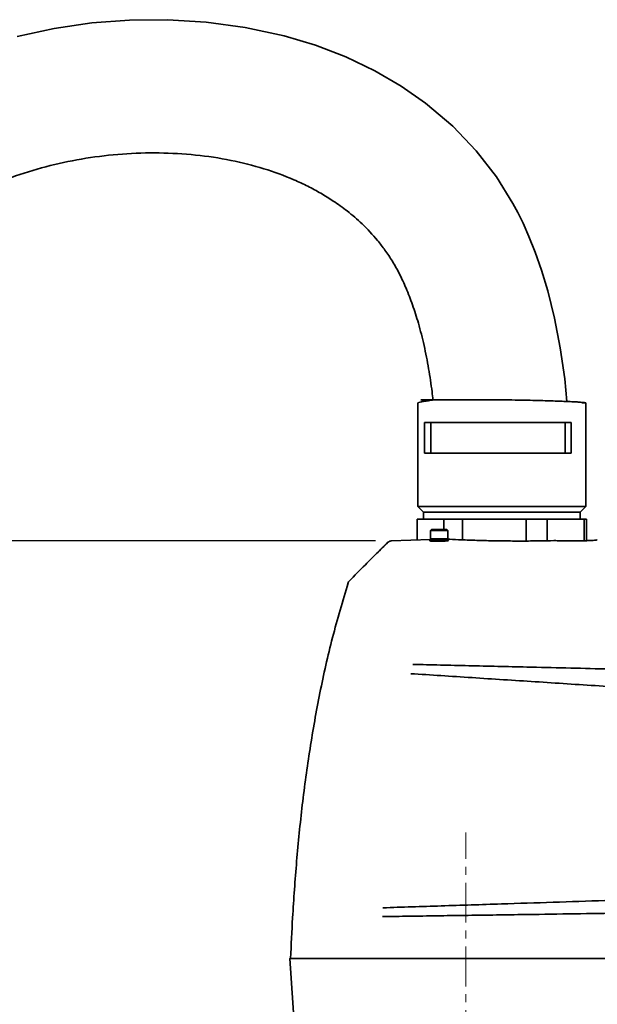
# Model space of a CAD drawing. Header units: millimetres. Extents: x -16 to 4241, y 0 to 4344.
# Tile 16 of 19: x 1657 to 1842, y 2801 to 3115. Entities that reach past the tile are written whole.
import ezdxf

# ---------------------------------------------------------------- set-up
doc = ezdxf.new("R2010")
doc.units = ezdxf.units.MM
doc.header["$PDSIZE"] = -1
doc.linetypes.add('CENTER', pattern=[10.16, 6.35, -1.27, 1.27, -1.27])
doc.linetypes.add('CENTERX2', pattern=[20.32, 12.7, -2.54, 2.54, -2.54])
doc.layers.add('中心线层', color=4, linetype='CENTER')
doc.dimstyles.new('1比1', dxfattribs={"dimscale": 8, "dimtxt": 2.5, "dimasz": 2, "dimexe": 1.5, "dimexo": 0.625, "dimtad": 1, "dimtoh": 1, "dimdec": 1, "dimtxsty": 'Standard', "dimcen": 2.5, "dimclrd": 1, "dimclre": 1, "dimadec": 0, "dimazin": 0, "dimtfac": 1, "dimtdec": 1, "dimtmove": 0, "dimatfit": 3, "dimfxl": 1, "dimarcsym": 0})

# ---------------------------------------------------------------- blocks, each defined once
blk = doc.blocks.new('*D117')
at = {"color": 1, "lineweight": -2, "transparency": 16777216}
for p, q in [((1770.88, 2948.86), (1210.68, 2948.86)), ((1222.68, 2547.44), (1222.68, 2932.86)), ((1537.05, 2531.44), (1210.68, 2531.44))]:
    blk.add_line(p, q, dxfattribs=at)
at = {"color": 1, "transparency": 16777216}
for points in [[(1220.01, 2932.86), (1225.34, 2932.86), (1222.68, 2948.86)], [(1220.01, 2547.44), (1225.34, 2547.44), (1222.68, 2531.44)]]:
    blk.add_solid(points, dxfattribs=at)
at = {"layer": 'Defpoints', "color": 0, "transparency": 16777216}
for p in [(1222.68, 2948.86), (1775.88, 2948.86), (1542.05, 2531.44)]:
    blk.add_point(p, dxfattribs=at)
at = {"color": 0, "transparency": 16777216, "insert": (1206.01, 2740.15), "char_height": 20, "attachment_point": 5, "rotation": 90}
blk.add_mtext('417,4', dxfattribs=at)

msp = doc.modelspace()

# ---------------------------------------------------------------- linework, layer by layer
at = {"color": 7, "linetype": 'Continuous', "lineweight": 35}
for p, q in [((1790.67, 2993.81), (1788.03, 2993.81)), ((1791.32, 2993.81), (1790.67, 2993.81)), ((1799.09, 2993.81), (1798.18, 2993.81)), ((1784.58, 2992.89), (1784.45, 2992.81)), ((1784.45, 2992.81), (1784.45, 2959.81)), ((1837.95, 2992.81), (1836.76, 2992.81)), ((1837.95, 2959.81), (1837.95, 2992.81)), ((1786.58, 2986.61), (1805.62, 2986.61)), ((1786.58, 2976.81), (1786.58, 2986.61)), ((1788.58, 2976.81), (1788.58, 2986.61)), ((1805.62, 2986.61), (1833.35, 2986.61)), ((1831.35, 2986.61), (1831.35, 2976.81)), ((1833.35, 2986.61), (1833.35, 2976.81)), ((1805.62, 2976.81), (1786.58, 2976.81)), ((1833.35, 2976.81), (1805.62, 2976.81)), ((1784.45, 2959.81), (1786.2, 2958.06)), ((1837.36, 2959.81), (1784.45, 2959.81)), ((1836.2, 2958.06), (1837.95, 2959.81)), ((1837.95, 2959.81), (1837.36, 2959.81)), ((1784.2, 2955.81), (1784.2, 2949.16)), ((1784.22, 2955.81), (1784.2, 2955.81)), ((1784.22, 2949.16), (1784.22, 2955.81)), ((1788.44, 2955.81), (1784.22, 2955.81)), ((1786.2, 2958.06), (1786.2, 2955.81)), ((1836.2, 2958.06), (1786.2, 2958.06)), ((1792.66, 2955.81), (1788.44, 2955.81)), ((1792.66, 2952.51), (1792.66, 2955.81)), ((1798.63, 2955.81), (1792.66, 2955.81)), ((1798.63, 2949.2), (1798.63, 2955.81)), ((1808.78, 2955.81), (1798.63, 2955.81)), ((1818.93, 2955.81), (1808.78, 2955.81)), ((1818.93, 2948.83), (1818.93, 2955.81)), ((1825.61, 2955.81), (1818.93, 2955.81)), ((1825.61, 2948.91), (1825.61, 2955.81)), ((1831.54, 2955.81), (1825.61, 2955.81)), ((1837.47, 2955.81), (1831.54, 2955.81)), ((1836.2, 2955.81), (1836.2, 2958.06)), ((1837.47, 2948.92), (1837.47, 2955.81)), ((1838.2, 2955.81), (1837.47, 2955.81)), ((1838.2, 2948.94), (1838.2, 2955.81)), ((1788.79, 2952.51), (1788.49, 2952.21)), ((1788.79, 2952.51), (1793.69, 2952.51)), ((1793.99, 2952.21), (1793.69, 2952.51)), ((1788.49, 2949.32), (1775.88, 2948.86)), ((1788.49, 2952.21), (1788.49, 2949.51)), ((1793.99, 2952.21), (1788.49, 2952.21)), ((1788.49, 2949.51), (1788.49, 2949.06)), ((1793.99, 2949.51), (1788.49, 2949.51)), ((1788.49, 2949.51), (1793.2, 2949.51)), ((1793.2, 2949.51), (1793.99, 2949.51)), ((1793.99, 2949.51), (1793.99, 2952.21)), ((1793.99, 2949.06), (1793.99, 2949.51)), ((1794.32, 2949.39), (1793.99, 2949.38)), ((1774.89, 2948.42), (1770.48, 2944.1)), ((1774.88, 2948.43), (1774.88, 2948.42)), ((1788.49, 2949.06), (1793.2, 2949.06)), ((1789.74, 2949.06), (1789.74, 2948.77)), ((1789.9, 2948.77), (1792.5, 2948.8)), ((1792.74, 2948.81), (1792.74, 2949.06)), ((1793.2, 2949.06), (1793.99, 2949.06)), ((1828.1, 2948.95), (1828.1, 2948.95)), ((1829.22, 2948.92), (1829.22, 2948.92)), ((1841.46, 2949.17), (1841.46, 2949.17)), ((1770.48, 2944.11), (1770.48, 2944.1)), ((1743.61, 2815.84), (1746.24, 2776.13)), ((1743.61, 2815.84), (1746.24, 2776.13))]:
    msp.add_line(p, q, dxfattribs=at)
at = {"color": 7, "linetype": 'Continuous', "lineweight": 35, "flags": 128}
msp.add_lwpolyline([(1831.92, 2993.29), (1831.26, 3000.5), (1829.85, 3010.36), (1828.01, 3019.83), (1825.83, 3028.56), (1823.86, 3035.1), (1821.84, 3040.89), (1819.84, 3045.9), (1817.97, 3050.09), (1816.3, 3053.47), (1814.76, 3056.35), (1809.46, 3064.87), (1803.06, 3073.15), (1795.55, 3081.03), (1786.88, 3088.37), (1779.13, 3093.78), (1770.66, 3098.69), (1761.5, 3103.06), (1751.74, 3106.81), (1741.82, 3109.79), (1729.35, 3112.51), (1716.9, 3114.2), (1704.59, 3114.95), (1692.46, 3114.83), (1680.44, 3113.9), (1668.48, 3112.16), (1656.66, 3109.62)], dxfattribs=at)
at = {"color": 7, "linetype": 'Continuous', "lineweight": 35}
for points, knots in [([(1591.55, 2958.31), (1591.58, 2960.79), (1591.64, 2965.66), (1592.08, 2972.82), (1592.76, 2979.65), (1593.67, 2986.11), (1595.01, 2993.39), (1596.88, 3001.21), (1599.4, 3009.29), (1602.11, 3016.24), (1604.85, 3022.11), (1607.56, 3027.09), (1610.27, 3031.46), (1613.12, 3035.5), (1616.2, 3039.35), (1620.09, 3043.61), (1625.03, 3048.2), (1631.26, 3052.91), (1638.15, 3057.19), (1646.44, 3061.43), (1656.13, 3065.33), (1667.18, 3068.61), (1678.58, 3070.94), (1690.19, 3072.3), (1701.9, 3072.66), (1713.49, 3072.01), (1724.68, 3070.33), (1735.19, 3067.69), (1743.32, 3064.72), (1749.31, 3061.94), (1753.5, 3059.68), (1757.7, 3057.08), (1762.15, 3053.88), (1766.93, 3049.76), (1770.91, 3045.5), (1774.04, 3041.45), (1776.39, 3037.91), (1778.66, 3033.87), (1780.8, 3029.23), (1782.83, 3023.97), (1784.75, 3017.88), (1786.48, 3011.09), (1787.92, 3003.78), (1788.78, 2997.98), (1789.15, 2994.66), (1789.24, 2993.81)], [0, 0, 0, 0, 0.0237946, 0.0467369, 0.0686978, 0.0895838, 0.109332, 0.1396296, 0.1666322, 0.1903961, 0.2110573, 0.2287577, 0.2446452, 0.2604061, 0.2761197, 0.2918549, 0.3157039, 0.3406317, 0.3666543, 0.3933757, 0.4297781, 0.4666721, 0.5037365, 0.5411809, 0.5787031, 0.6159114, 0.6523359, 0.6870011, 0.7196383, 0.7351976, 0.7502536, 0.7652001, 0.7825678, 0.8027283, 0.8256788, 0.8383048, 0.8518059, 0.866355, 0.8826472, 0.9007553, 0.9204222, 0.9438245, 0.9679572, 0.9918189, 1, 1, 1, 1]), ([(1789.14, 2993.75), (1789.14, 2993.75), (1789.14, 2993.75), (1789.15, 2993.75), (1789.14, 2993.74), (1789.14, 2993.74), (1789.14, 2993.74), (1789.13, 2993.73), (1789.13, 2993.73), (1789.12, 2993.73), (1789.11, 2993.73), (1789.09, 2993.72), (1789.06, 2993.71), (1788.93, 2993.69), (1788.49, 2993.63), (1787.67, 2993.53), (1786.55, 2993.38), (1785.42, 2993.2), (1784.98, 2993.08), (1784.75, 2993.01)], [0, 0, 0, 0, 0.000887, 0.004556, 0.005856, 0.006876, 0.007319, 0.007745, 0.008179, 0.008645, 0.009736, 0.011119, 0.014905, 0.020148, 0.055815, 0.19335, 0.407586, 0.682697, 1, 1, 1, 1]), ([(1788.03, 2993.81), (1787.56, 2993.81), (1786.6, 2993.81), (1785.75, 2993.81), (1785.37, 2993.81), (1785.54, 2993.81), (1786.28, 2993.81), (1787.15, 2993.81), (1787.9, 2993.81), (1788.07, 2993.81)], [0, 0, 0, 0, 0.152927, 0.310358, 0.470855, 0.632801, 0.794487, 0.954221, 1, 1, 1, 1]), ([(1798.18, 2993.81), (1797.36, 2993.81), (1795.7, 2993.81), (1793.38, 2993.81), (1792.01, 2993.81), (1791.32, 2993.81)], [0, 0, 0, 0, 0.317903, 0.651431, 1, 1, 1, 1]), ([(1808.71, 2993.81), (1807.68, 2993.81), (1805.55, 2993.81), (1802.29, 2993.81), (1800.18, 2993.81), (1799.09, 2993.81)], [0, 0, 0, 0, 0.306258, 0.63984, 1, 1, 1, 1]), ([(1836.7, 2993.02), (1836.45, 2993.04), (1835.86, 2993.09), (1834.45, 2993.18), (1832.63, 2993.27), (1830.53, 2993.35), (1828.27, 2993.44), (1825.66, 2993.52), (1822.74, 2993.61), (1819.57, 2993.68), (1816.12, 2993.75), (1812.49, 2993.8), (1809.91, 2993.8), (1808.71, 2993.81)], [0, 0, 0, 0, 0.067662, 0.161468, 0.252685, 0.34072, 0.425109, 0.505522, 0.606178, 0.699238, 0.784802, 0.899715, 1, 1, 1, 1]), ([(1837.95, 2992.81), (1837.9, 2992.84), (1837.8, 2992.9), (1837.32, 2992.97), (1836.81, 2993.01), (1836.7, 2993.02)], [0, 0, 0, 0, 0.437371, 0.873649, 1, 1, 1, 1]), ([(1794.59, 2949.38), (1794.54, 2949.38), (1794.46, 2949.39), (1794.36, 2949.39), (1794.32, 2949.39)], [0, 0, 0, 0, 0.5835993, 1, 1, 1, 1]), ([(1827.83, 2948.95), (1826.34, 2948.92), (1823.38, 2948.86), (1818.46, 2948.82), (1813.37, 2948.83), (1808.21, 2948.9), (1803.15, 2949.03), (1798.54, 2949.19), (1795.83, 2949.32), (1794.59, 2949.38)], [0, 0, 0, 0, 0.146219, 0.292436, 0.438643, 0.58485, 0.730966, 0.877085, 1, 1, 1, 1]), ([(1774.9, 2948.41), (1773.69, 2947.23), (1771.27, 2944.87), (1767.13, 2940.75), (1764.22, 2937.8), (1762.5, 2936.05)], [0, 0, 0, 0, 0.289664, 0.579288, 1, 1, 1, 1]), ([(1775.88, 2948.86), (1775.71, 2948.83), (1775.37, 2948.77), (1775.05, 2948.56), (1774.91, 2948.42), (1774.9, 2948.41)], [0, 0, 0, 0, 0.464302, 0.936275, 1, 1, 1, 1]), ([(1788.88, 2949.06), (1788.87, 2949.06), (1788.69, 2949.05), (1788.44, 2949.01), (1788.21, 2948.95), (1788.18, 2948.89), (1788.35, 2948.84), (1788.69, 2948.8), (1789.16, 2948.77), (1789.6, 2948.76), (1789.84, 2948.77), (1789.9, 2948.77)], [0, 0, 0, 0, 0.008584, 0.143641, 0.279366, 0.41563, 0.55204, 0.688116, 0.823527, 0.958258, 1, 1, 1, 1]), ([(1792.5, 2948.8), (1792.69, 2948.81), (1793.08, 2948.82), (1793.58, 2948.85), (1793.97, 2948.9), (1794.2, 2948.95), (1794.22, 2949.01), (1794.13, 2949.05), (1794, 2949.06), (1793.99, 2949.06)], [0, 0, 0, 0, 0.162093, 0.324169, 0.486702, 0.650001, 0.813881, 0.977917, 1, 1, 1, 1]), ([(1828.1, 2948.95), (1828.04, 2948.95), (1827.94, 2948.95), (1827.86, 2948.95), (1827.83, 2948.95)], [0, 0, 0, 0, 0.583631, 1, 1, 1, 1]), ([(1829.22, 2948.92), (1828.95, 2948.93), (1828.58, 2948.94), (1828.21, 2948.95), (1828.1, 2948.95)], [0, 0, 0, 0, 0.699997, 1, 1, 1, 1]), ([(1841.58, 2949.18), (1841.53, 2949.17), (1841.36, 2949.13), (1840.82, 2949.07), (1839.86, 2949), (1838.58, 2948.95), (1837.05, 2948.9), (1835.29, 2948.87), (1833.37, 2948.86), (1831.32, 2948.88), (1829.92, 2948.91), (1829.22, 2948.92)], [0, 0, 0, 0, 0.053406, 0.171937, 0.290467, 0.408787, 0.527106, 0.645344, 0.763581, 0.88179, 1, 1, 1, 1]), ([(1841.58, 2949.18), (1841.58, 2949.18), (1841.58, 2949.18), (1841.58, 2949.18), (1841.58, 2949.18), (1841.58, 2949.18), (1841.58, 2949.18), (1841.58, 2949.18), (1841.58, 2949.18)], [0, 0, 0, 0, 0.716891, 0.905838, 0.961758, 0.98224, 0.991308, 1, 1, 1, 1]), ([(1762.16, 2935.46), (1760.45, 2929.68), (1757.02, 2918.11), (1753.08, 2900.46), (1749.91, 2882.66), (1747.48, 2864.76), (1745.69, 2846.79), (1744.52, 2830.48), (1744.04, 2820.15), (1743.83, 2815.84)], [0, 0, 0, 0, 0.149014, 0.298043, 0.446903, 0.595775, 0.744513, 0.893259, 1, 1, 1, 1]), ([(1762.5, 2936.05), (1762.44, 2935.98), (1762.29, 2935.81), (1762.21, 2935.59), (1762.16, 2935.46)], [0, 0, 0, 0, 0.389206, 1, 1, 1, 1]), ([(1782.79, 2909.52), (1785.71, 2909.45), (1791.54, 2909.31), (1800.65, 2909.1), (1809.86, 2908.89), (1820.19, 2908.64), (1831.61, 2908.39), (1844.1, 2908.06), (1855.57, 2907.9), (1865.99, 2907.27), (1875.33, 2906.09), (1884.57, 2904.24), (1893.65, 2901.58), (1902.48, 2898.09), (1911, 2893.82), (1919.23, 2888.96), (1924.57, 2885.46), (1927.24, 2883.71)], [0, 0, 0, 0, 0.062368, 0.124646, 0.186874, 0.249068, 0.331964, 0.414849, 0.497731, 0.559899, 0.622118, 0.684453, 0.74698, 0.809788, 0.872924, 0.936355, 1, 1, 1, 1]), ([(1782.19, 2906.56), (1785.36, 2906.35), (1791.72, 2905.94), (1801.67, 2905.29), (1811.72, 2904.64), (1821.86, 2903.99), (1832.04, 2903.33), (1842.25, 2902.66), (1852.03, 2902.03), (1861.4, 2901.41), (1870.28, 2899.96), (1879.03, 2897.73), (1887.56, 2894.68), (1895.83, 2890.88), (1903.83, 2886.48), (1911.63, 2881.68), (1916.73, 2878.31), (1919.28, 2876.62)], [0, 0, 0, 0, 0.07122, 0.142338, 0.213396, 0.284422, 0.35543, 0.426427, 0.497424, 0.559547, 0.621749, 0.684124, 0.746758, 0.809695, 0.872928, 0.936391, 1, 1, 1, 1]), ([(1948.87, 2837.71), (1945.83, 2837.6), (1939.76, 2837.37), (1930.59, 2837.08), (1920.83, 2836.76), (1910.49, 2836.43), (1896.72, 2835.98), (1880.07, 2835.44), (1861.55, 2834.83), (1844.04, 2834.26), (1827.54, 2833.72), (1813.31, 2833.26), (1801.41, 2832.87), (1791.85, 2832.56), (1782.41, 2832.25), (1776.34, 2832.06), (1773.31, 2831.96)], [0, 0, 0, 0, 0.052294, 0.104566, 0.156822, 0.218398, 0.279968, 0.389895, 0.499828, 0.593119, 0.686416, 0.779726, 0.834731, 0.889755, 0.944841, 1, 1, 1, 1]), ([(1953.39, 2831.77), (1947.45, 2831.68), (1935.55, 2831.51), (1917.46, 2831.25), (1899.28, 2830.98), (1881.06, 2830.72), (1863.85, 2830.47), (1847.67, 2830.23), (1832.52, 2830.01), (1819.39, 2829.82), (1808.33, 2829.66), (1799.33, 2829.53), (1790.42, 2829.4), (1781.62, 2829.27), (1775.96, 2829.19), (1773.13, 2829.15)], [0, 0, 0, 0, 0.1000369, 0.2000165, 0.299968, 0.3999042, 0.4998445, 0.5831328, 0.666429, 0.7497276, 0.799731, 0.849734, 0.8997652, 0.9498487, 1, 1, 1, 1]), ([(1743.62, 2815.84), (1743.62, 2815.84), (1743.61, 2815.84), (1743.63, 2815.84), (1743.64, 2815.84)], [0, 0, 0, 0, 0.395536, 1, 1, 1, 1]), ([(1743.64, 2815.84), (1744.3, 2815.84), (1745.62, 2815.84), (1748.81, 2815.84), (1753.11, 2815.84), (1758.52, 2815.84), (1764.56, 2815.84), (1771.01, 2815.84), (1779.27, 2815.84), (1789.38, 2815.84), (1801.34, 2815.84), (1813.48, 2815.84), (1825.69, 2815.84), (1839.55, 2815.84), (1855.05, 2815.84), (1872.23, 2815.84), (1889.43, 2815.84), (1906.59, 2815.84), (1923.67, 2815.84), (1938.68, 2815.84), (1951.61, 2815.84), (1962.52, 2815.84), (1972.58, 2815.84), (1981.81, 2815.84), (1990.2, 2815.84), (1998.31, 2815.84), (2006.01, 2815.84), (2012.86, 2815.84), (2018.77, 2815.84), (2023.06, 2815.84), (2026.11, 2815.84), (2028.12, 2815.84), (2029.65, 2815.84), (2029.9, 2815.84), (2030.03, 2815.84)], [0, 0, 0, 0, 0.018066, 0.036126, 0.057848, 0.079595, 0.101471, 0.123438, 0.145376, 0.182304, 0.21932, 0.256487, 0.293718, 0.330828, 0.382813, 0.434925, 0.487043, 0.539083, 0.591018, 0.642883, 0.676953, 0.711037, 0.745085, 0.772915, 0.800882, 0.828832, 0.856676, 0.884402, 0.908094, 0.931752, 0.947739, 0.963784, 0.97975, 1, 1, 1, 1]), ([(2029.34, 2815.84), (2028.97, 2815.84), (2028.23, 2815.84), (2025.96, 2815.84), (2022.75, 2815.84), (2018.3, 2815.84), (2012.82, 2815.84), (2006.42, 2815.84), (1998.6, 2815.84), (1989.32, 2815.84), (1978.53, 2815.84), (1967.42, 2815.84), (1954.74, 2815.84), (1940.49, 2815.84), (1924.68, 2815.84), (1908.73, 2815.84), (1892.72, 2815.84), (1876.7, 2815.84), (1859.24, 2815.84), (1840.36, 2815.84), (1823.25, 2815.84), (1809.37, 2815.84), (1798.74, 2815.84), (1788.24, 2815.84), (1778.53, 2815.84), (1769.7, 2815.84), (1762.69, 2815.84), (1757.04, 2815.84), (1752.62, 2815.84), (1748.85, 2815.84), (1745.83, 2815.84), (1744.5, 2815.84), (1743.83, 2815.84)], [0, 0, 0, 0, 0.017664, 0.035332, 0.056102, 0.076896, 0.101923, 0.127051, 0.152149, 0.188341, 0.224648, 0.261007, 0.29727, 0.34651, 0.39584, 0.445273, 0.494772, 0.544253, 0.593595, 0.656444, 0.719288, 0.752505, 0.785781, 0.818995, 0.852129, 0.87971, 0.907253, 0.925914, 0.944634, 0.963247, 0.98162, 1, 1, 1, 1])]:
    msp.add_open_spline(points, degree=3, knots=knots, dxfattribs=at)
at = {"layer": '中心线层', "linetype": 'CENTERX2', "lineweight": 18}
msp.add_line((1799.7, 2705.33), (1799.7, 2855.93), dxfattribs=at)

# ---------------------------------------------------------------- dimensions: what is measured, and where the dimension line sits
dim = msp.add_linear_dim(base=(1222.68, 2948.86), p1=(1542.05, 2531.44), p2=(1775.88, 2948.86), angle=90, dimstyle='1比1')
dim.commit()
dim.dimension.update_dxf_attribs({"geometry": '*D117', "text_midpoint": (1206.01, 2740.15)})

doc.saveas('drawing.dxf')
